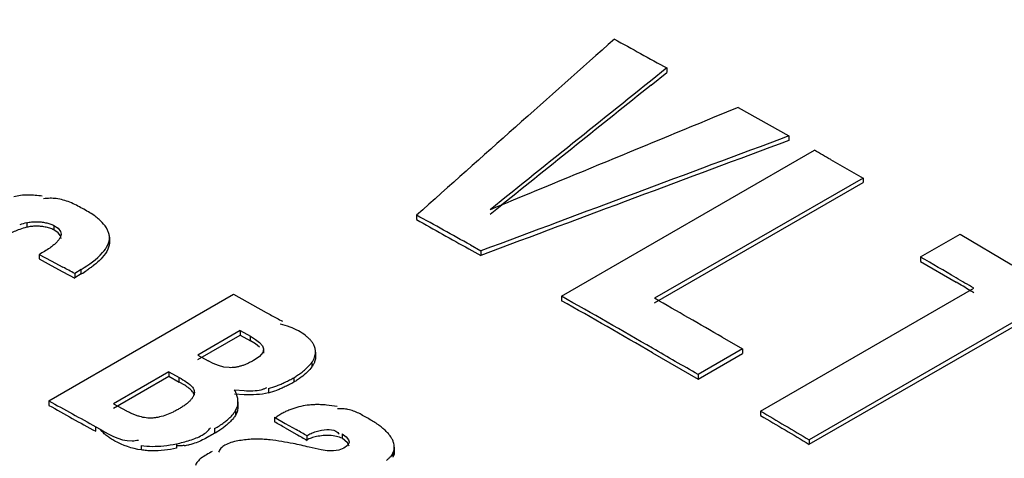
# Model space of a CAD drawing. Header units: millimetres. Extents: x 0 to 594, y 0 to 420.
# Tile 32 of 41: x 522.937 to 524.727, y 150.981 to 151.779. Entities that reach past the tile are written whole.
import ezdxf

# ---------------------------------------------------------------- set-up
doc = ezdxf.new("R2010")
doc.units = ezdxf.units.MM
doc.header["$LTSCALE"] = 32.67
doc.layers.get('0').update_dxf_attribs({"linetype": 'CONTINUOUS'})

msp = doc.modelspace()

# ---------------------------------------------------------------- linework, layer by layer
at = {"color": 7, "linetype": 'CONTINUOUS'}
for p, q in [((524.1138, 151.6913), (524.1138, 151.6831)), ((524.0851, 151.6601), (524.1138, 151.6831)), ((524.2432, 151.6195), (524.3355, 151.5675)), ((524.3355, 151.5676), (524.3355, 151.5594)), ((523.9222, 151.276), (524.3818, 151.5414)), ((524.4113, 151.5246), (524.4703, 151.4909)), ((524.4703, 151.491), (524.0913, 151.2722)), ((524.0913, 151.264), (524.4703, 151.4828)), ((524.4703, 151.491), (524.4703, 151.4828)), ((523.7923, 151.425), (523.8135, 151.442)), ((523.6587, 151.4235), (523.6587, 151.4153)), ((523.0071, 151.3914), (522.9991, 151.3967)), ((524.5747, 151.3474), (524.6469, 151.389)), ((524.6469, 151.389), (524.7409, 151.3333)), ((523.1004, 151.3837), (523.1004, 151.3755)), ((523.7566, 151.3692), (523.7757, 151.3585)), ((522.9727, 151.3521), (522.9727, 151.3439)), ((522.9727, 151.3521), (522.9943, 151.3405)), ((523.7536, 151.3624), (523.7757, 151.3503)), ((523.7757, 151.3585), (523.7757, 151.3503)), ((522.9727, 151.3439), (522.9943, 151.3321)), ((522.9943, 151.3405), (523.0158, 151.329)), ((524.5747, 151.3474), (524.5747, 151.3392)), ((524.5747, 151.3392), (524.6392, 151.3016)), ((522.9943, 151.3321), (523.0158, 151.3204)), ((523.0158, 151.3204), (523.0374, 151.3091)), ((523.0492, 151.3247), (523.0374, 151.3174)), ((523.0374, 151.3174), (523.0374, 151.3092)), ((523.0492, 151.3166), (523.0374, 151.3092)), ((522.9903, 151.0856), (523.3262, 151.2795)), ((523.3262, 151.2795), (523.3853, 151.2466)), ((524.2841, 151.067), (524.6715, 151.2906)), ((523.9222, 151.276), (523.9222, 151.2679)), ((524.76, 151.2384), (524.3725, 151.0147)), ((524.3725, 151.0066), (524.76, 151.2302)), ((523.3381, 151.2135), (523.2609, 151.1689)), ((523.3381, 151.2135), (523.3381, 151.2053)), ((523.3381, 151.2135), (523.3568, 151.2031)), ((523.2609, 151.1608), (523.3381, 151.2053)), ((523.3381, 151.2053), (523.3568, 151.195)), ((523.3661, 151.1893), (523.3568, 151.195)), ((524.2144, 151.2013), (524.251, 151.18)), ((523.3734, 151.1836), (523.3661, 151.1893)), ((523.3785, 151.186), (523.3807, 151.1804)), ((523.3807, 151.1804), (523.3807, 151.1722)), ((523.4753, 151.1662), (523.4753, 151.1744)), ((524.0877, 151.1731), (524.1704, 151.1253)), ((524.251, 151.18), (524.1704, 151.1335)), ((524.1704, 151.1253), (524.251, 151.1719)), ((524.251, 151.18), (524.251, 151.1719)), ((523.2609, 151.1689), (523.2798, 151.1585)), ((523.2892, 151.1537), (523.2798, 151.1585)), ((523.3732, 151.1665), (523.3633, 151.1596)), ((523.2082, 151.1385), (523.1077, 151.0805)), ((523.2082, 151.1385), (523.2082, 151.1303)), ((523.2082, 151.1385), (523.2271, 151.128)), ((523.3178, 151.1461), (523.3084, 151.1472)), ((523.1077, 151.0723), (523.2082, 151.1303)), ((523.2082, 151.1303), (523.2271, 151.1198)), ((523.2372, 151.114), (523.2271, 151.1198)), ((524.1704, 151.1335), (524.1704, 151.1253)), ((523.2544, 151.1045), (523.2544, 151.0964)), ((523.328, 151.1058), (523.3453, 151.1044)), ((522.9903, 151.0856), (522.9903, 151.0775)), ((523.3454, 151.0967), (523.328, 151.0976)), ((523.3342, 151.0758), (523.3342, 151.084)), ((523.1077, 151.0805), (523.1314, 151.0673)), ((524.2841, 151.067), (524.2841, 151.0588)), ((523.4003, 151.0557), (523.4003, 151.0475)), ((523.4003, 151.0557), (523.4201, 151.0445)), ((523.4201, 151.0445), (523.44, 151.0333)), ((523.4201, 151.0363), (523.44, 151.025)), ((523.46, 151.0138), (523.46, 151.022)), ((523.5334, 151.0095), (523.5232, 151.0175)), ((524.3725, 151.0147), (524.3725, 151.0066)), ((523.4745, 150.9989), (523.4633, 151.0014)), ((523.5075, 150.9945), (523.4959, 150.995)), ((523.5361, 151.0032), (523.5334, 151.0095)), ((523.6184, 150.9934), (523.6184, 151.0016))]:
    msp.add_line(p, q, dxfattribs=at)
at = {"color": 9, "linetype": 'CONTINUOUS'}
for p, q in [((522.9501, 151.4096), (522.9501, 151.4014)), ((522.9991, 151.4049), (522.9991, 151.3967)), ((523.0492, 151.3166), (523.0492, 151.3247)), ((523.3568, 151.195), (523.3568, 151.2031)), ((523.4686, 151.156), (523.4686, 151.1478)), ((523.2271, 151.1198), (523.2271, 151.128)), ((523.4354, 151.1278), (523.4354, 151.1197)), ((523.3895, 151.1084), (523.3895, 151.1002)), ((523.3297, 151.068), (523.3297, 151.0598)), ((523.0756, 151.0304), (523.0756, 151.0386)), ((523.2917, 151.0351), (523.2917, 151.0269)), ((523.5232, 151.0256), (523.5232, 151.0175)), ((523.1581, 151.0045), (523.1581, 150.9963)), ((523.2222, 151.0076), (523.2222, 150.9994)), ((523.6158, 150.9912), (523.6158, 150.983))]:
    msp.add_line(p, q, dxfattribs=at)
at = {"color": 7, "linetype": 'CONTINUOUS'}
for points in [[(522.9991, 151.4049), (523.0071, 151.3996), (523.0117, 151.394), (523.0129, 151.3891)], [(523.0129, 151.3809), (523.0117, 151.3858), (523.0071, 151.3914)], [(523.0129, 151.3891), (523.0129, 151.3882), (523.0107, 151.3821)], [(523.3568, 151.2031), (523.3661, 151.1975), (523.3734, 151.1918), (523.3785, 151.186)], [(523.3807, 151.1804), (523.3792, 151.1735), (523.3732, 151.1665)], [(523.3084, 151.1472), (523.2987, 151.1499), (523.2892, 151.1537)], [(523.5232, 151.0256), (523.5307, 151.0205), (523.5352, 151.015), (523.5361, 151.0114)], [(523.5361, 151.0114), (523.5359, 151.0097), (523.5329, 151.0046), (523.5264, 150.9998)], [(523.4959, 150.995), (523.4853, 150.9967), (523.4745, 150.9989)], [(523.5264, 150.9998), (523.5173, 150.996), (523.5075, 150.9945)]]:
    msp.add_lwpolyline(points, dxfattribs=at)
for centre, radius, start, end in [((519.011, 142.0764), 10.8827, 60.24872, 60.42733), ((511.2782, 128.9877), 25.625, 60.85909, 61.10928), ((522.9871, 151.2675), 0.1469, 104.6002, 109.8065), ((522.9871, 151.2593), 0.1469, 104.6002, 109.8062), ((515.6356, 135.9804), 17.7778, 59.57203, 59.81308), ((519.8458, 145.4425), 6.6858, 61.48687, 61.69678), ((522.8887, 151.5765), 0.3056, 301.7088, 303.9383), ((521.0045, 145.1287), 7.1704, 59.24205, 59.54178), ((522.9511, 148.4298), 3.3312, 59.0447, 59.5508), ((523.3235, 149.0523), 2.6058, 58.8482, 59.0275), ((510.9883, 128.4729), 26.2158, 60.02162, 60.43817), ((512.0493, 130.3461), 24.0559, 59.97142, 60.42552), ((510.6042, 127.7147), 27.1451, 59.90813, 60.20808), ((524.485, 153.2277), 2.2659, 240.9648, 241.5263), ((524.1502, 152.6116), 1.5646, 241.5461, 241.9645), ((523.3878, 151.1099), 0.1174, 69.5943, 78.5877), ((510.8645, 128.258), 26.4638, 59.81497, 60.02194), ((523.3522, 151.2547), 0.151, 284.2858, 290.4604), ((523.3522, 151.2466), 0.1511, 284.2861, 290.477), ((523.4783, 150.9423), 0.1365, 97.7511, 110.6277), ((523.4769, 150.8916), 0.1873, 78.4682, 84.5256), ((520.7481, 146.3426), 5.401, 60.348, 60.5901), ((523.1966, 151.192), 0.1905, 299.9367, 303.3133), ((523.2178, 151.1596), 0.1518, 303.3262, 306.5953), ((519.9543, 144.8786), 7.0732, 60.28803, 60.47468), ((523.3641, 150.7563), 0.2598, 83.7855, 86.1728), ((524.9355, 153.6619), 3.0314, 240.4397, 240.8741), ((523.1776, 151.2142), 0.2113, 275.8694, 282.1818), ((523.2264, 151.0937), 0.0899, 276.2141, 282.1909)]:
    msp.add_arc(centre, radius, start, end, dxfattribs=at)
for centre, major_axis, ratio, start_param, end_param in [((522.0887, 127.1553), (70.1013, 66.7527), 0.173354, 1.380038, 1.385099), ((521.8954, 127.0438), (98.7195, 82.3124), 0.137506, 7.7175, 7.720737), ((521.8954, 127.0356), (98.7195, 82.3124), 0.137506, 1.434604, 1.437338), ((526.4031, 129.6462), (136.5229, 57.3676), 0.142584, 1.526747, 1.530044), ((525.5669, 129.1635), (110.3808, 42.5097), 0.180805, 7.795591, 7.800651), ((525.5669, 129.1553), (110.3808, 42.5097), 0.180805, 1.512406, 1.517466)]:
    msp.add_ellipse(centre, major_axis=major_axis, ratio=ratio, start_param=start_param, end_param=end_param, dxfattribs=at)
at = {"color": 9, "linetype": 'CONTINUOUS'}
for points, knots in [([(527.6666, 150.3884), (527.2991, 150.6508), (525.8672, 151.6265), (524.3459, 152.4749), (523.1777, 153.001)], [0, 0, 0, 0, 0.260623, 1, 1, 1, 1]), ([(520.5302, 151.3588), (520.8799, 151.1991), (522.3182, 150.4967), (523.6864, 149.654), (524.6822, 148.9565)], [0, 0, 0, 0, 0.240227, 1, 1, 1, 1]), ([(520.5117, 151.3207), (520.8609, 151.1611), (522.2975, 150.4596), (523.664, 149.6179), (524.6587, 148.9213)], [0, 0, 0, 0, 0.240228, 1, 1, 1, 1]), ([(524.646, 148.8887), (524.3059, 149.1267), (522.9787, 150.0157), (521.5756, 150.7942), (520.4998, 151.2846)], [0, 0, 0, 0, 0.259877, 1, 1, 1, 1])]:
    msp.add_open_spline(points, degree=3, knots=knots, dxfattribs=at)
at = {"color": 7, "linetype": 'CONTINUOUS'}
for points, knots in [([(527.5222, 150.5029), (527.1984, 150.731), (525.9325, 151.5866), (524.5977, 152.3423), (523.5745, 152.8262)], [0, 0, 0, 0, 0.259258, 1, 1, 1, 1]), ([(522.9522, 151.4599), (522.9478, 151.4599), (522.9391, 151.4596), (522.9305, 151.458), (522.9265, 151.4567)], [0, 0, 0, 0, 0.514738, 1, 1, 1, 1]), ([(522.9784, 151.458), (522.9741, 151.4585), (522.9654, 151.4594), (522.9567, 151.4599), (522.9522, 151.4599)], [0, 0, 0, 0, 0.492675, 1, 1, 1, 1]), ([(523.0035, 151.4536), (522.9999, 151.454), (522.9921, 151.4544), (522.9844, 151.4537), (522.9804, 151.4531)], [0, 0, 0, 0, 0.478201, 1, 1, 1, 1]), ([(523.0285, 151.4469), (523.0246, 151.4485), (523.0165, 151.4514), (523.008, 151.4531), (523.0035, 151.4536)], [0, 0, 0, 0, 0.485782, 1, 1, 1, 1]), ([(523.0514, 151.4356), (523.0477, 151.4376), (523.0402, 151.4416), (523.0325, 151.4453), (523.0285, 151.4469)], [0, 0, 0, 0, 0.490134, 1, 1, 1, 1]), ([(523.0724, 151.4228), (523.0692, 151.4252), (523.0623, 151.4296), (523.0551, 151.4336), (523.0514, 151.4356)], [0, 0, 0, 0, 0.490787, 1, 1, 1, 1]), ([(523.097, 151.3964), (523.0945, 151.4016), (523.0871, 151.4114), (523.0777, 151.4191), (523.0724, 151.4228)], [0, 0, 0, 0, 0.471913, 1, 1, 1, 1]), ([(522.9501, 151.4096), (522.9529, 151.4103), (522.959, 151.4113), (522.9651, 151.4116), (522.9683, 151.4115)], [0, 0, 0, 0, 0.485047, 1, 1, 1, 1]), ([(522.9683, 151.4115), (522.971, 151.4115), (522.9764, 151.4112), (522.9818, 151.4104), (522.9844, 151.4098)], [0, 0, 0, 0, 0.506136, 1, 1, 1, 1]), ([(522.9844, 151.4098), (522.9871, 151.4093), (522.9921, 151.408), (522.997, 151.4061), (522.9991, 151.4049)], [0, 0, 0, 0, 0.529941, 1, 1, 1, 1]), ([(522.9373, 151.3975), (522.9305, 151.395), (522.9174, 151.3893), (522.9049, 151.3825), (522.8988, 151.3791)], [0, 0, 0, 0, 0.509102, 1, 1, 1, 1]), ([(522.967, 151.4034), (522.9641, 151.4034), (522.9584, 151.4031), (522.9527, 151.4021), (522.9501, 151.4014)], [0, 0, 0, 0, 0.514679, 1, 1, 1, 1]), ([(522.9834, 151.4019), (522.9807, 151.4024), (522.9753, 151.4031), (522.9698, 151.4034), (522.967, 151.4034)], [0, 0, 0, 0, 0.495142, 1, 1, 1, 1]), ([(522.9991, 151.3967), (522.9968, 151.398), (522.9917, 151.4), (522.9863, 151.4013), (522.9834, 151.4019)], [0, 0, 0, 0, 0.46908, 1, 1, 1, 1]), ([(523.1004, 151.3837), (523.1003, 151.3859), (523.0996, 151.3902), (523.098, 151.3944), (523.097, 151.3964)], [0, 0, 0, 0, 0.490832, 1, 1, 1, 1]), ([(523.003, 151.3728), (523.0013, 151.3711), (522.9977, 151.368), (522.9939, 151.3651), (522.9919, 151.3637)], [0, 0, 0, 0, 0.487275, 1, 1, 1, 1]), ([(523.0107, 151.3821), (523.0097, 151.3804), (523.0073, 151.3772), (523.0045, 151.3742), (523.003, 151.3728)], [0, 0, 0, 0, 0.48419, 1, 1, 1, 1]), ([(523.0879, 151.3553), (523.0916, 151.3595), (523.0978, 151.3681), (523.1007, 151.3788), (523.1004, 151.3837)], [0, 0, 0, 0, 0.531353, 1, 1, 1, 1]), ([(523.1004, 151.3755), (523.1006, 151.3732), (523.1001, 151.3685), (523.0986, 151.364), (523.0976, 151.3619)], [0, 0, 0, 0, 0.489042, 1, 1, 1, 1]), ([(522.9919, 151.3637), (522.9889, 151.3616), (522.9826, 151.3575), (522.9762, 151.3538), (522.9729, 151.352)], [0, 0, 0, 0, 0.493573, 1, 1, 1, 1]), ([(523.0976, 151.3619), (523.0951, 151.3561), (523.0871, 151.3451), (523.0771, 151.3362), (523.0716, 151.3319)], [0, 0, 0, 0, 0.473438, 1, 1, 1, 1]), ([(523.0716, 151.3319), (523.0697, 151.3303), (523.0656, 151.3273), (523.0615, 151.3244), (523.0593, 151.3229)], [0, 0, 0, 0, 0.494422, 1, 1, 1, 1]), ([(523.4569, 151.2045), (523.4528, 151.2077), (523.4437, 151.2136), (523.4339, 151.218), (523.4287, 151.2199)], [0, 0, 0, 0, 0.485486, 1, 1, 1, 1]), ([(523.4661, 151.1959), (523.4647, 151.1974), (523.4618, 151.2004), (523.4586, 151.2031), (523.4569, 151.2045)], [0, 0, 0, 0, 0.487433, 1, 1, 1, 1]), ([(523.4719, 151.1874), (523.4712, 151.1889), (523.4694, 151.1918), (523.4672, 151.1945), (523.4661, 151.1959)], [0, 0, 0, 0, 0.486922, 1, 1, 1, 1]), ([(523.4686, 151.156), (523.4706, 151.1587), (523.4738, 151.1646), (523.475, 151.1712), (523.475, 151.1744)], [0, 0, 0, 0, 0.51463, 1, 1, 1, 1]), ([(523.475, 151.1744), (523.4751, 151.1766), (523.4746, 151.1811), (523.473, 151.1854), (523.4719, 151.1874)], [0, 0, 0, 0, 0.494352, 1, 1, 1, 1]), ([(523.3633, 151.1596), (523.3616, 151.1586), (523.3578, 151.1565), (523.354, 151.1547), (523.352, 151.1538)], [0, 0, 0, 0, 0.485003, 1, 1, 1, 1]), ([(523.4601, 151.1461), (523.4617, 151.1477), (523.4647, 151.1509), (523.4674, 151.1543), (523.4686, 151.156)], [0, 0, 0, 0, 0.511005, 1, 1, 1, 1]), ([(523.4738, 151.1582), (523.4733, 151.1564), (523.4718, 151.1528), (523.4698, 151.1494), (523.4686, 151.1478)], [0, 0, 0, 0, 0.489663, 1, 1, 1, 1]), ([(523.475, 151.1662), (523.475, 151.1649), (523.4748, 151.1622), (523.4742, 151.1595), (523.4738, 151.1582)], [0, 0, 0, 0, 0.496199, 1, 1, 1, 1]), ([(523.3289, 151.1466), (523.3271, 151.1464), (523.3234, 151.146), (523.3197, 151.146), (523.3178, 151.1461)], [0, 0, 0, 0, 0.498524, 1, 1, 1, 1]), ([(523.3405, 151.1493), (523.3386, 151.1487), (523.3348, 151.1477), (523.3309, 151.1469), (523.3289, 151.1466)], [0, 0, 0, 0, 0.497961, 1, 1, 1, 1]), ([(523.352, 151.1538), (523.3502, 151.1529), (523.3464, 151.1513), (523.3425, 151.1499), (523.3405, 151.1493)], [0, 0, 0, 0, 0.49404, 1, 1, 1, 1]), ([(523.4354, 151.1278), (523.4378, 151.1292), (523.4425, 151.1321), (523.4469, 151.1352), (523.449, 151.1368)], [0, 0, 0, 0, 0.507526, 1, 1, 1, 1]), ([(523.4686, 151.1478), (523.466, 151.1443), (523.4599, 151.1373), (523.4527, 151.1313), (523.4489, 151.1285)], [0, 0, 0, 0, 0.479189, 1, 1, 1, 1]), ([(523.449, 151.1368), (523.451, 151.1382), (523.4548, 151.1412), (523.4584, 151.1445), (523.4601, 151.1461)], [0, 0, 0, 0, 0.509508, 1, 1, 1, 1]), ([(523.2271, 151.128), (523.2317, 151.1254), (523.2404, 151.1205), (523.2486, 151.1142), (523.2514, 151.1104)], [0, 0, 0, 0, 0.529848, 1, 1, 1, 1]), ([(523.405, 151.1132), (523.4076, 151.1142), (523.4126, 151.1162), (523.4176, 151.1185), (523.42, 151.1196)], [0, 0, 0, 0, 0.505715, 1, 1, 1, 1]), ([(523.42, 151.1196), (523.4227, 151.1209), (523.4279, 151.1236), (523.433, 151.1264), (523.4354, 151.1278)], [0, 0, 0, 0, 0.50686, 1, 1, 1, 1]), ([(523.4354, 151.1197), (523.433, 151.1182), (523.4279, 151.1154), (523.4227, 151.1128), (523.4201, 151.1115)], [0, 0, 0, 0, 0.493156, 1, 1, 1, 1]), ([(523.4489, 151.1285), (523.4468, 151.1269), (523.4424, 151.1238), (523.4378, 151.121), (523.4354, 151.1197)], [0, 0, 0, 0, 0.492596, 1, 1, 1, 1]), ([(523.2514, 151.1022), (523.2497, 151.1046), (523.2451, 151.1088), (523.24, 151.1123), (523.2372, 151.114)], [0, 0, 0, 0, 0.469652, 1, 1, 1, 1]), ([(523.2514, 151.1104), (523.2521, 151.1095), (523.2533, 151.1076), (523.2542, 151.1056), (523.2544, 151.1045)], [0, 0, 0, 0, 0.514934, 1, 1, 1, 1]), ([(523.2544, 151.0964), (523.2542, 151.0974), (523.2533, 151.0995), (523.2521, 151.1013), (523.2514, 151.1022)], [0, 0, 0, 0, 0.485065, 1, 1, 1, 1]), ([(523.2544, 151.1045), (523.2547, 151.1033), (523.255, 151.1006), (523.2545, 151.098), (523.254, 151.0968)], [0, 0, 0, 0, 0.495912, 1, 1, 1, 1]), ([(523.3332, 151.0919), (523.3327, 151.0943), (523.3312, 151.0991), (523.3291, 151.1036), (523.328, 151.1058)], [0, 0, 0, 0, 0.495213, 1, 1, 1, 1]), ([(523.3453, 151.1044), (523.3506, 151.1041), (523.361, 151.1036), (523.3715, 151.1048), (523.3764, 151.106)], [0, 0, 0, 0, 0.511698, 1, 1, 1, 1]), ([(523.3764, 151.106), (523.3782, 151.1065), (523.3818, 151.1076), (523.3851, 151.1091), (523.3867, 151.11)], [0, 0, 0, 0, 0.502323, 1, 1, 1, 1]), ([(523.4201, 151.1115), (523.4176, 151.1103), (523.4127, 151.1081), (523.4076, 151.106), (523.405, 151.1051)], [0, 0, 0, 0, 0.494285, 1, 1, 1, 1]), ([(523.2492, 151.0885), (523.248, 151.087), (523.2452, 151.084), (523.2421, 151.0814), (523.2405, 151.0801)], [0, 0, 0, 0, 0.483708, 1, 1, 1, 1]), ([(523.254, 151.0968), (523.2536, 151.0953), (523.2522, 151.0924), (523.2503, 151.0898), (523.2492, 151.0885)], [0, 0, 0, 0, 0.477711, 1, 1, 1, 1]), ([(523.3297, 151.068), (523.3312, 151.0704), (523.3334, 151.0756), (523.3341, 151.0812), (523.3341, 151.084)], [0, 0, 0, 0, 0.509926, 1, 1, 1, 1]), ([(523.3341, 151.084), (523.3341, 151.0853), (523.3339, 151.088), (523.3335, 151.0906), (523.3332, 151.0919)], [0, 0, 0, 0, 0.49747, 1, 1, 1, 1]), ([(523.3895, 151.1002), (523.3825, 151.0984), (523.3677, 151.0965), (523.3529, 151.0964), (523.3454, 151.0967)], [0, 0, 0, 0, 0.489605, 1, 1, 1, 1]), ([(523.1434, 151.0614), (523.1413, 151.0623), (523.1373, 151.0642), (523.1333, 151.0663), (523.1314, 151.0673)], [0, 0, 0, 0, 0.515947, 1, 1, 1, 1]), ([(523.216, 151.0653), (523.2121, 151.0634), (523.2042, 151.0599), (523.1958, 151.0573), (523.1914, 151.0563)], [0, 0, 0, 0, 0.490212, 1, 1, 1, 1]), ([(523.2282, 151.0718), (523.2262, 151.0707), (523.2222, 151.0685), (523.2181, 151.0663), (523.216, 151.0653)], [0, 0, 0, 0, 0.490365, 1, 1, 1, 1]), ([(523.2405, 151.0801), (523.2385, 151.0786), (523.2345, 151.0757), (523.2303, 151.0731), (523.2282, 151.0718)], [0, 0, 0, 0, 0.49743, 1, 1, 1, 1]), ([(523.3209, 151.0568), (523.3226, 151.0585), (523.3258, 151.0621), (523.3285, 151.066), (523.3297, 151.068)], [0, 0, 0, 0, 0.513992, 1, 1, 1, 1]), ([(523.333, 151.0675), (523.3327, 151.0662), (523.3318, 151.0635), (523.3305, 151.061), (523.3297, 151.0598)], [0, 0, 0, 0, 0.491147, 1, 1, 1, 1]), ([(523.3341, 151.0758), (523.3341, 151.0744), (523.3339, 151.0716), (523.3334, 151.0689), (523.333, 151.0675)], [0, 0, 0, 0, 0.498534, 1, 1, 1, 1]), ([(523.4302, 151.0701), (523.4276, 151.0691), (523.4226, 151.0671), (523.4178, 151.0647), (523.4155, 151.0634)], [0, 0, 0, 0, 0.511945, 1, 1, 1, 1]), ([(523.4772, 151.0788), (523.4743, 151.0788), (523.4686, 151.0786), (523.4629, 151.078), (523.4601, 151.0776)], [0, 0, 0, 0, 0.503726, 1, 1, 1, 1]), ([(523.4948, 151.078), (523.4918, 151.0783), (523.486, 151.0787), (523.4801, 151.0788), (523.4772, 151.0788)], [0, 0, 0, 0, 0.499615, 1, 1, 1, 1]), ([(523.5339, 151.0699), (523.5309, 151.0705), (523.5246, 151.0714), (523.5182, 151.0714), (523.5149, 151.0712)], [0, 0, 0, 0, 0.477047, 1, 1, 1, 1]), ([(523.5535, 151.0631), (523.5504, 151.0645), (523.5441, 151.0673), (523.5374, 151.0692), (523.5339, 151.0699)], [0, 0, 0, 0, 0.486178, 1, 1, 1, 1]), ([(523.1556, 151.0571), (523.1535, 151.0577), (523.1494, 151.059), (523.1454, 151.0606), (523.1434, 151.0614)], [0, 0, 0, 0, 0.506229, 1, 1, 1, 1]), ([(523.1794, 151.0544), (523.1753, 151.0541), (523.1673, 151.0543), (523.1594, 151.056), (523.1556, 151.0571)], [0, 0, 0, 0, 0.502886, 1, 1, 1, 1]), ([(523.1914, 151.0563), (523.1895, 151.0558), (523.1855, 151.0551), (523.1814, 151.0546), (523.1794, 151.0544)], [0, 0, 0, 0, 0.495137, 1, 1, 1, 1]), ([(523.3207, 151.0484), (523.3188, 151.0465), (523.3148, 151.0428), (523.3106, 151.0394), (523.3083, 151.0378)], [0, 0, 0, 0, 0.488627, 1, 1, 1, 1]), ([(523.3086, 151.0461), (523.3108, 151.0478), (523.3151, 151.0512), (523.3191, 151.0549), (523.3209, 151.0568)], [0, 0, 0, 0, 0.511513, 1, 1, 1, 1]), ([(523.3297, 151.0598), (523.3285, 151.0578), (523.3257, 151.0538), (523.3224, 151.0502), (523.3207, 151.0484)], [0, 0, 0, 0, 0.485723, 1, 1, 1, 1]), ([(523.4155, 151.0634), (523.4131, 151.0621), (523.4086, 151.0595), (523.4045, 151.0564), (523.4025, 151.0548)], [0, 0, 0, 0, 0.520074, 1, 1, 1, 1]), ([(523.5722, 151.0527), (523.5691, 151.0544), (523.563, 151.0581), (523.5567, 151.0615), (523.5535, 151.0631)], [0, 0, 0, 0, 0.493822, 1, 1, 1, 1]), ([(523.5892, 151.042), (523.5865, 151.0439), (523.5809, 151.0476), (523.5751, 151.051), (523.5722, 151.0527)], [0, 0, 0, 0, 0.494563, 1, 1, 1, 1]), ([(523.0958, 151.0219), (523.0936, 151.0236), (523.0896, 151.027), (523.086, 151.0307), (523.0844, 151.0325)], [0, 0, 0, 0, 0.534269, 1, 1, 1, 1]), ([(523.2687, 151.0232), (523.2717, 151.025), (523.2775, 151.0288), (523.2822, 151.034), (523.284, 151.0367)], [0, 0, 0, 0, 0.521119, 1, 1, 1, 1]), ([(523.2917, 151.0351), (523.2946, 151.0368), (523.3004, 151.0403), (523.3059, 151.0441), (523.3086, 151.0461)], [0, 0, 0, 0, 0.506922, 1, 1, 1, 1]), ([(523.4594, 151.0223), (523.4617, 151.0239), (523.4672, 151.0267), (523.473, 151.0288), (523.4761, 151.0298)], [0, 0, 0, 0, 0.458591, 1, 1, 1, 1]), ([(523.4761, 151.0298), (523.4825, 151.0318), (523.4944, 151.0343), (523.5074, 151.0334), (523.5122, 151.0307)], [0, 0, 0, 0, 0.544356, 1, 1, 1, 1]), ([(523.5122, 151.0307), (523.5134, 151.03), (523.5156, 151.0283), (523.5171, 151.026), (523.5177, 151.0248)], [0, 0, 0, 0, 0.501056, 1, 1, 1, 1]), ([(523.6022, 151.0315), (523.6002, 151.0333), (523.596, 151.037), (523.5915, 151.0403), (523.5892, 151.042)], [0, 0, 0, 0, 0.489346, 1, 1, 1, 1]), ([(523.6117, 151.0203), (523.6104, 151.0223), (523.6074, 151.0262), (523.604, 151.0297), (523.6022, 151.0315)], [0, 0, 0, 0, 0.48646, 1, 1, 1, 1]), ([(523.1102, 151.0126), (523.1076, 151.0141), (523.1027, 151.017), (523.098, 151.0203), (523.0958, 151.0219)], [0, 0, 0, 0, 0.51932, 1, 1, 1, 1]), ([(523.1417, 151.013), (523.1436, 151.0131), (523.1474, 151.0134), (523.1512, 151.014), (523.1531, 151.0143)], [0, 0, 0, 0, 0.483621, 1, 1, 1, 1]), ([(523.2222, 151.0076), (523.2263, 151.0085), (523.2345, 151.0104), (523.2426, 151.0126), (523.2466, 151.0139)], [0, 0, 0, 0, 0.503656, 1, 1, 1, 1]), ([(523.2695, 151.0145), (523.2658, 151.0126), (523.2579, 151.0092), (523.2497, 151.0067), (523.2454, 151.0058)], [0, 0, 0, 0, 0.486439, 1, 1, 1, 1]), ([(523.2466, 151.0139), (523.2505, 151.0151), (523.2581, 151.0178), (523.2653, 151.0213), (523.2687, 151.0232)], [0, 0, 0, 0, 0.516958, 1, 1, 1, 1]), ([(523.2917, 151.0269), (523.2881, 151.0248), (523.2808, 151.0205), (523.2734, 151.0164), (523.2695, 151.0145)], [0, 0, 0, 0, 0.493622, 1, 1, 1, 1]), ([(523.334, 151.0128), (523.3297, 151.012), (523.3216, 151.0101), (523.3138, 151.0069), (523.3104, 151.0049)], [0, 0, 0, 0, 0.52611, 1, 1, 1, 1]), ([(523.3583, 151.0157), (523.3542, 151.0154), (523.3461, 151.0147), (523.338, 151.0136), (523.334, 151.0128)], [0, 0, 0, 0, 0.499551, 1, 1, 1, 1]), ([(523.3815, 151.0155), (523.3776, 151.0158), (523.3699, 151.0161), (523.3621, 151.0159), (523.3583, 151.0157)], [0, 0, 0, 0, 0.500401, 1, 1, 1, 1]), ([(523.4341, 151.0079), (523.4273, 151.0093), (523.4134, 151.0118), (523.3994, 151.0138), (523.3923, 151.0146)], [0, 0, 0, 0, 0.494686, 1, 1, 1, 1]), ([(523.477, 151.0207), (523.4737, 151.02), (523.4676, 151.0184), (523.4618, 151.0158), (523.4593, 151.0142)], [0, 0, 0, 0, 0.541346, 1, 1, 1, 1]), ([(523.5006, 151.0226), (523.4966, 151.0228), (523.4887, 151.0226), (523.4809, 151.0215), (523.477, 151.0207)], [0, 0, 0, 0, 0.503355, 1, 1, 1, 1]), ([(523.5232, 151.0175), (523.5201, 151.0192), (523.5125, 151.0216), (523.5048, 151.0225), (523.5006, 151.0226)], [0, 0, 0, 0, 0.458536, 1, 1, 1, 1]), ([(523.6169, 151.0098), (523.6163, 151.0117), (523.6148, 151.0153), (523.6128, 151.0187), (523.6117, 151.0203)], [0, 0, 0, 0, 0.493036, 1, 1, 1, 1]), ([(523.1581, 151.0045), (523.1648, 151.0034), (523.1785, 151.0025), (523.1923, 151.0032), (523.1992, 151.0039)], [0, 0, 0, 0, 0.494075, 1, 1, 1, 1]), ([(523.1777, 150.9947), (523.1744, 150.9948), (523.1678, 150.9951), (523.1613, 150.9958), (523.1581, 150.9963)], [0, 0, 0, 0, 0.505348, 1, 1, 1, 1]), ([(523.2222, 150.9994), (523.215, 150.9978), (523.2002, 150.9955), (523.1852, 150.9946), (523.1777, 150.9947)], [0, 0, 0, 0, 0.493479, 1, 1, 1, 1]), ([(523.2361, 151.0043), (523.234, 151.0041), (523.2295, 151.0037), (523.225, 151.0037), (523.2227, 151.0038)], [0, 0, 0, 0, 0.486579, 1, 1, 1, 1]), ([(523.2871, 150.9936), (523.2837, 150.9917), (523.277, 150.9879), (523.2704, 150.9837), (523.2674, 150.9814)], [0, 0, 0, 0, 0.505134, 1, 1, 1, 1]), ([(523.3104, 151.0049), (523.3078, 151.0034), (523.303, 151), (523.2997, 150.9949), (523.2988, 150.9923)], [0, 0, 0, 0, 0.520572, 1, 1, 1, 1]), ([(523.4633, 151.0014), (523.4585, 151.0026), (523.4488, 151.0049), (523.439, 151.007), (523.4341, 151.0079)], [0, 0, 0, 0, 0.498149, 1, 1, 1, 1]), ([(523.6158, 150.9912), (523.6167, 150.9928), (523.6179, 150.9962), (523.6182, 150.9998), (523.6182, 151.0016)], [0, 0, 0, 0, 0.506628, 1, 1, 1, 1]), ([(523.6182, 150.9934), (523.6182, 150.9916), (523.6179, 150.988), (523.6167, 150.9846), (523.6158, 150.983)], [0, 0, 0, 0, 0.493372, 1, 1, 1, 1]), ([(523.6182, 151.0016), (523.6182, 151.003), (523.618, 151.0058), (523.6173, 151.0085), (523.6169, 151.0098)], [0, 0, 0, 0, 0.494836, 1, 1, 1, 1]), ([(523.2674, 150.9814), (523.2649, 150.9795), (523.2604, 150.9757), (523.2575, 150.9704), (523.2571, 150.9678)], [0, 0, 0, 0, 0.546646, 1, 1, 1, 1]), ([(523.6111, 150.9841), (523.61, 150.9828), (523.6077, 150.9804), (523.6051, 150.9781), (523.6038, 150.977)], [0, 0, 0, 0, 0.487962, 1, 1, 1, 1]), ([(523.6158, 150.9912), (523.6152, 150.9899), (523.6138, 150.9875), (523.612, 150.9852), (523.6111, 150.9841)], [0, 0, 0, 0, 0.48805, 1, 1, 1, 1])]:
    msp.add_open_spline(points, degree=3, knots=knots, dxfattribs=at)
for points in [[(524.0182, 151.7438), (524.0501, 151.7264), (524.0816, 151.7081), (524.1138, 151.6912)], [(523.6587, 151.4153), (523.6904, 151.3978), (523.7217, 151.3796), (523.7536, 151.3624)], [(523.0492, 151.3247), (523.0632, 151.3334), (523.0771, 151.3429), (523.0879, 151.3553)], [(522.9903, 151.0856), (523.0188, 151.07), (523.0473, 151.0543), (523.0756, 151.0385)], [(522.9903, 151.0775), (523.0188, 151.0618), (523.0469, 151.0455), (523.0756, 151.0303)], [(524.2841, 151.067), (524.3136, 151.0496), (524.3431, 151.0322), (524.3725, 151.0146)], [(524.2841, 151.0588), (524.3136, 151.0414), (524.3433, 151.0244), (524.3725, 151.0064)], [(523.0756, 151.0386), (523.0963, 151.0271), (523.1181, 151.0118), (523.1417, 151.013)], [(523.1581, 150.9963), (523.1414, 150.9988), (523.1249, 151.0045), (523.1102, 151.0126)]]:
    msp.add_open_spline(points, degree=3, dxfattribs=at)

doc.saveas('drawing.dxf')
